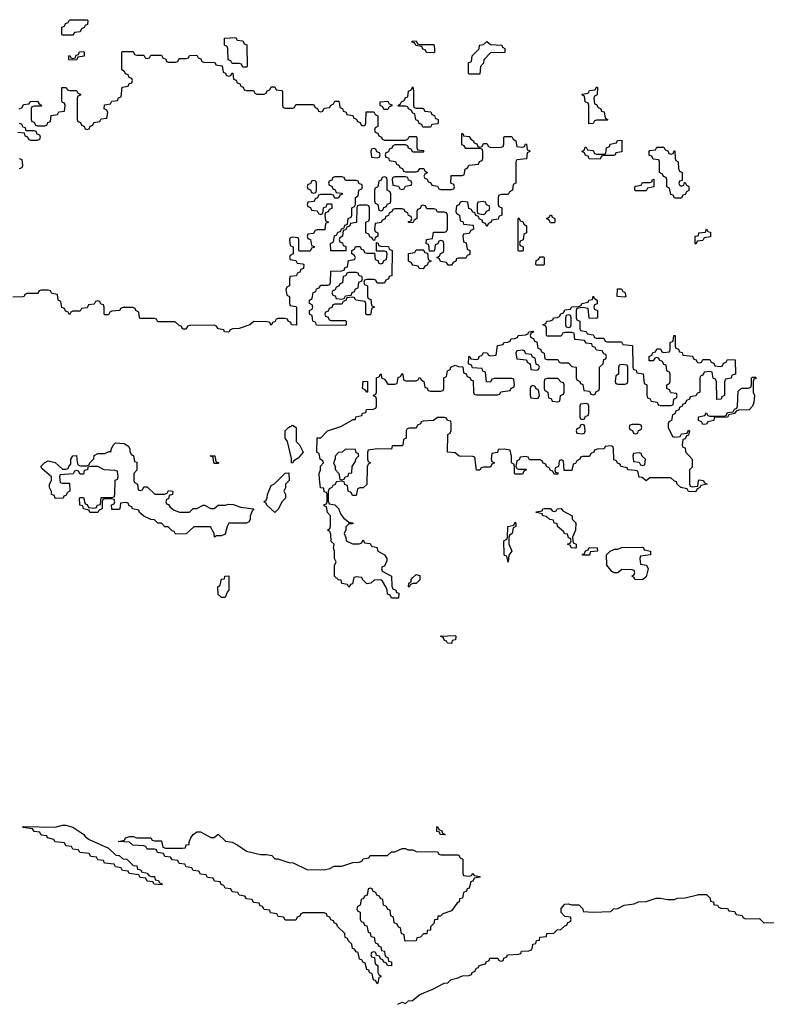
# Model space of a CAD drawing. Header units: inches. Extents: x 2710028 to 2964570, y 496606 to 722708.
# Tile 77 of 228: x 2856169 to 2860389, y 596210 to 601774. Entities that reach past the tile are written whole.
import ezdxf

# ---------------------------------------------------------------- set-up
doc = ezdxf.new("R2010")
doc.units = ezdxf.units.IN
doc.header["$MEASUREMENT"] = 0
for name, color, linetype in [('C8559', 7, 'Continuous'), ('C8569', 7, 'Continuous'), ('C8650', 7, 'Continuous'), ('C8660', 7, 'Continuous')]:
    doc.layers.add(name, color=color, linetype=linetype)

msp = doc.modelspace()

# ---------------------------------------------------------------- linework, layer by layer
at = {"layer": 'C8559', "color": 6}
for points in [[(2860000, 599123), (2859998, 599122), (2859990, 599106), (2859950, 599108), (2859942, 599122), (2859906, 599130), (2859886, 599150), (2859882, 599162), (2859870, 599166), (2859850, 599186), (2859730, 599186), (2859710, 599168.7), (2859687.3, 599187.3), (2859670, 599188), (2859662, 599222), (2859647.3, 599227.3), (2859606, 599230), (2859602, 599242), (2859566, 599250), (2859562, 599262), (2859547.3, 599267.3), (2859542, 599282), (2859527.3, 599287.3), (2859526, 599350), (2859522, 599362), (2859510, 599366), (2859478, 599362), (2859471.6, 599348.4), (2859432.7, 599347.3), (2859418, 599342), (2859414, 599330), (2859398, 599322), (2859390, 599306), (2859350, 599306), (2859338, 599302), (2859334, 599290), (2859318, 599282), (2859310, 599266), (2859298, 599262), (2859290, 599226), (2859247.3, 599227.3), (2859242, 599282), (2859230, 599286), (2859218, 599282), (2859214, 599250), (2859198, 599242), (2859194, 599230), (2859198, 599218), (2859212.7, 599212.7), (2859210, 599206), (2859190, 599206), (2859182, 599222), (2859170, 599226), (2859162, 599242), (2859146, 599250), (2859142, 599262), (2859127.3, 599267.3), (2859122, 599282), (2859110, 599286), (2859050, 599286), (2859042, 599302), (2859030, 599306), (2858998, 599302), (2858992.7, 599287.3), (2858978, 599282), (2858974, 599250), (2858978, 599238), (2858990, 599234), (2859030, 599234), (2859034, 599230), (2859018, 599222), (2859010, 599206), (2858970, 599206), (2858966, 599210), (2858966, 599250), (2858962, 599262), (2858948, 599270), (2858948, 599308), (2858942, 599342), (2858907.3, 599347.3), (2858874, 599346), (2858870, 599328), (2858838, 599322), (2858834, 599290), (2858838, 599278), (2858852, 599270), (2858838, 599262), (2858830, 599246), (2858790, 599246), (2858778, 599242), (2858770, 599228), (2858750, 599228.7), (2858742, 599302), (2858730, 599306), (2858652.7, 599307.3), (2858630, 599326), (2858586, 599330), (2858588, 599430), (2858602, 599438), (2858607.3, 599452.7), (2858608, 599490), (2858606, 599506), (2858586, 599510), (2858582, 599522), (2858570, 599526), (2858530, 599526), (2858508.7, 599508.7), (2858450, 599506), (2858438, 599502), (2858434, 599490), (2858418, 599482), (2858410, 599466), (2858370, 599466), (2858358, 599462), (2858354, 599450), (2858354, 599410), (2858338, 599402), (2858334, 599370), (2858330, 599366), (2858274, 599366), (2858270, 599348), (2858191.3, 599348.7), (2858138, 599342), (2858134, 599330), (2858134, 599290), (2858138, 599278), (2858152, 599270), (2858138, 599262), (2858132.7, 599247.3), (2858130, 599148), (2858110, 599128.7), (2858092, 599128), (2858078, 599122), (2858070, 599086), (2858050, 599086), (2858042, 599102), (2858026, 599110), (2858022, 599142), (2858007.3, 599147.3), (2858002, 599162), (2857990, 599166), (2857958, 599162), (2857952.7, 599147.3), (2857938, 599142), (2857934, 599130), (2857918, 599122), (2857912.7, 599107.3), (2857912.7, 599052.7), (2857918, 599038), (2857950, 599032), (2857970, 599012), (2857982, 598982), (2857999.8, 598959.8), (2858030, 598934), (2858054, 598930), (2858050, 598926), (2858030, 598926), (2858012, 598908), (2858012, 598892), (2858002, 598870), (2858012, 598848), (2858014, 598830), (2858050, 598812), (2858087.3, 598812.7), (2858102, 598818), (2858110, 598834), (2858118, 598818), (2858150, 598814), (2858158, 598798), (2858190, 598792), (2858192, 598772), (2858231, 598750), (2858244.7, 598730), (2858243.6, 598716.4), (2858230, 598686), (2858218, 598682), (2858214, 598670), (2858218, 598658), (2858271, 598630), (2858272.7, 598572.7), (2858278, 598558), (2858294, 598550), (2858298, 598538), (2858312.7, 598532.7), (2858310, 598506), (2858270, 598506), (2858262, 598522), (2858247.3, 598527.3), (2858246, 598550), (2858238, 598570), (2858220.4, 598600.4), (2858210, 598608), (2858172.7, 598607.3), (2858154, 598590), (2858130, 598586), (2858106, 598610), (2858102, 598622), (2858070, 598626), (2858058, 598622), (2858050, 598586), (2858038, 598582), (2858030, 598568), (2858022, 598582), (2857990, 598588), (2857986, 598606), (2857970, 598608), (2857949.1, 598629.1), (2857948.7, 598690), (2857958, 598710), (2857949, 598730), (2857949, 598770), (2857942, 598790), (2857946, 598810), (2857930, 598826), (2857927.3, 598867.3), (2857922, 598882), (2857908.7, 598890), (2857922, 598898), (2857926, 598910), (2857926, 598970), (2857908.4, 598988.4), (2857902, 599022), (2857890, 599026), (2857890, 599034), (2857902, 599038), (2857906, 599050), (2857906, 599090), (2857902, 599102), (2857890, 599106), (2857887.3, 599127.3), (2857869.5, 599129.5), (2857863.1, 599176.9), (2857862, 599210), (2857868.9, 599231.1), (2857869, 599251), (2857886, 599270), (2857882, 599282), (2857868, 599290), (2857862, 599322), (2857848.7, 599330), (2857850, 599412), (2857870, 599412), (2857909.3, 599450.7), (2857984.7, 599475.3), (2858054, 599514), (2858066, 599514), (2858068, 599530), (2858102, 599538), (2858106, 599550), (2858126, 599554), (2858129.3, 599570.7), (2858167.3, 599572.7), (2858182, 599578), (2858186, 599590), (2858186, 599630), (2858182, 599642), (2858170, 599646), (2858168, 599652), (2858182, 599658), (2858186, 599670), (2858186, 599750), (2858202, 599758), (2858206, 599770), (2858212, 599770), (2858214, 599750), (2858230, 599742), (2858250, 599714), (2858290, 599714), (2858302, 599718), (2858308.7, 599751.3), (2858322, 599758), (2858330, 599774), (2858334, 599770), (2858338, 599738), (2858350, 599734), (2858410, 599734), (2858422, 599738), (2858426, 599750), (2858431.6, 599751.6), (2858438, 599738), (2858454, 599730), (2858458, 599698), (2858472.7, 599692.7), (2858478, 599678), (2858490, 599674), (2858550, 599674), (2858562, 599678), (2858566, 599690), (2858566, 599750), (2858582, 599758), (2858586, 599790), (2858602, 599798), (2858606, 599810), (2858630, 599822), (2858650, 599814), (2858672.7, 599812.7), (2858678, 599778), (2858692.7, 599772.7), (2858698, 599758), (2858712.7, 599752.7), (2858718, 599738), (2858732.7, 599732.7), (2858734, 599670), (2858738, 599658), (2858750, 599654), (2858870, 599654), (2858882, 599658), (2858888.4, 599671.6), (2858942, 599678), (2858947.3, 599692.7), (2858962, 599698), (2858966, 599710), (2858962, 599742), (2858950, 599746), (2858850, 599746), (2858838, 599742), (2858830, 599726), (2858807.3, 599727.3), (2858802, 599782), (2858787.3, 599787.3), (2858782, 599802), (2858727.3, 599807.3), (2858722, 599822), (2858706, 599830), (2858708, 599870), (2858714, 599870), (2858718, 599858), (2858750, 599854), (2858762, 599858), (2858766, 599870), (2858782, 599878), (2858790, 599894), (2858811.6, 599891.6), (2858818, 599878), (2858830, 599874), (2858862, 599878), (2858870, 599932), (2858902, 599938), (2858906, 599950), (2858928.4, 599951.6), (2858942, 599958), (2858946, 599970), (2858968.4, 599971.6), (2858982, 599978), (2858986, 599990), (2859027.3, 599992.7), (2859042, 599998), (2859042.7, 600000)], [(2859057.3, 600000), (2859054, 599990), (2859058, 599978), (2859072.7, 599972.7), (2859078, 599958), (2859092.7, 599952.7), (2859098, 599918), (2859112.7, 599912.7), (2859118, 599898), (2859134, 599890), (2859138, 599858), (2859150, 599854), (2859210, 599854), (2859218, 599838), (2859230, 599834), (2859270, 599834), (2859290, 599814), (2859314, 599810), (2859314, 599750), (2859318, 599738), (2859334, 599730), (2859338, 599718), (2859352.7, 599712.7), (2859358, 599678), (2859390, 599674), (2859398, 599658), (2859410, 599654), (2859422, 599658), (2859427.3, 599672.7), (2859442, 599678), (2859446, 599690), (2859446, 599810), (2859466, 599830), (2859470, 599854), (2859482, 599858), (2859486, 599870), (2859482, 599882), (2859470, 599886), (2859462, 599902), (2859430, 599906), (2859422, 599922), (2859407.3, 599927.3), (2859402, 599942), (2859370, 599946), (2859362, 599962), (2859307.3, 599967.3), (2859302.3, 600000)], [(2859237, 600000), (2859230, 599986), (2859150, 599986), (2859146, 599990), (2859146, 600000)], [(2859377.1, 600000), (2859378, 599998), (2859410, 599994), (2859418, 599978), (2859430, 599974), (2859470, 599974), (2859478, 599958), (2859490, 599954), (2859570, 599954), (2859578, 599938), (2859632.7, 599932.7), (2859634, 599810), (2859638, 599798), (2859652.7, 599792.7), (2859658, 599778), (2859692.7, 599772.7), (2859698, 599718), (2859714, 599710), (2859712.7, 599652.7), (2859718, 599638), (2859730, 599634), (2859738, 599618), (2859772.7, 599612.7), (2859778, 599598), (2859790, 599594), (2859850, 599594), (2859862, 599598), (2859866, 599630), (2859882, 599638), (2859886, 599650), (2859882, 599662), (2859850, 599666), (2859842, 599682), (2859826, 599690), (2859826, 599710), (2859842, 599718), (2859846, 599730), (2859846, 599770), (2859842, 599782), (2859826, 599790), (2859822, 599822), (2859810, 599826), (2859802, 599842), (2859786, 599850), (2859782, 599862), (2859770, 599866), (2859758, 599862), (2859750, 599846), (2859726, 599846), (2859726, 599870), (2859742, 599878), (2859747.3, 599892.7), (2859762, 599898), (2859770, 599914), (2859790, 599914), (2859798, 599898), (2859810, 599894), (2859842, 599898), (2859846, 599910), (2859846, 599950), (2859862, 599958), (2859866, 599990), (2859874, 599990), (2859874, 599930), (2859878, 599918), (2859892.7, 599912.7), (2859898, 599898), (2859912.7, 599892.7), (2859918, 599878), (2859972.7, 599872.7), (2859978, 599858), (2859992.7, 599852.7), (2859998, 599838), (2860000, 599837.3)], [(2860000, 599663), (2859998, 599662), (2859991.3, 599648.7), (2859958, 599642), (2859954, 599630), (2859938, 599622), (2859930, 599606), (2859918, 599602), (2859914, 599590), (2859898, 599582), (2859894, 599570), (2859878, 599562), (2859872.7, 599547.3), (2859858, 599542), (2859854, 599510), (2859838, 599502), (2859834, 599490), (2859834, 599470), (2859858, 599418), (2859870, 599414), (2859902, 599418), (2859910, 599434), (2859942, 599438), (2859950, 599454), (2859954, 599450), (2859950, 599426), (2859938, 599422), (2859930, 599406), (2859918, 599402), (2859914, 599370), (2859918, 599358), (2859930, 599354), (2859932, 599332), (2859970.8, 599290), (2859970, 599246), (2859954, 599230), (2859954, 599150), (2859958, 599138), (2859970, 599134), (2860000, 599137.7)], [(2858306, 596210), (2858330, 596222), (2858350, 596214), (2858366, 596230), (2858388.7, 596231.3), (2858430, 596264.7), (2858504.7, 596295.3), (2858568, 596330), (2858589, 596331), (2858608, 596350), (2858642, 596358), (2858671.3, 596371.3), (2858707.3, 596372.7), (2858722, 596378), (2858726, 596390), (2858742, 596398), (2858750, 596414), (2858762, 596418), (2858766, 596430), (2858802, 596438), (2858806, 596450), (2858822, 596458), (2858826, 596470), (2858871.3, 596471.3), (2858878, 596458), (2858890, 596454), (2858902, 596458), (2858906, 596470), (2858922, 596478), (2858926, 596490), (2858987.3, 596492.7), (2859002, 596498), (2859006, 596510), (2859047.3, 596512.7), (2859062, 596518), (2859068, 596532), (2859068.7, 596550), (2859086, 596554), (2859090, 596571.3), (2859107.3, 596572.7), (2859108.7, 596590), (2859146, 596594), (2859148, 596610), (2859188, 596612), (2859206, 596630), (2859228, 596632), (2859250, 596654), (2859262, 596658), (2859267.3, 596672.7), (2859282, 596678), (2859286, 596690), (2859282, 596702), (2859250, 596706), (2859230, 596728), (2859230, 596752), (2859250, 596776), (2859270, 596778), (2859290, 596772), (2859330, 596771.3), (2859352, 596750), (2859354, 596734), (2859410, 596730.8), (2859510, 596734), (2859526, 596750), (2859549, 596751), (2859586, 596770), (2859642, 596778), (2859666, 596790), (2859710, 596791), (2859766, 596810), (2859790.5, 596810.5), (2859830, 596802), (2859870, 596802), (2859886, 596810), (2859930, 596810.8), (2860000, 596828.5)]]:
    msp.add_lwpolyline(points, dxfattribs=at)
for points in [[(2859010, 599906), (2858978, 599902), (2858974, 599890), (2858978, 599858), (2859032.7, 599852.7), (2859038, 599838), (2859054, 599830), (2859058, 599798), (2859090, 599794), (2859102, 599798), (2859106, 599810), (2859102, 599822), (2859087.3, 599827.3), (2859082, 599862), (2859067.3, 599867.3), (2859062, 599882), (2859030, 599886), (2859022, 599902)], [(2859570, 599826), (2859558, 599822), (2859554, 599810), (2859554, 599770), (2859538, 599762), (2859534, 599730), (2859538, 599718), (2859550, 599714), (2859590, 599714), (2859602, 599718), (2859606, 599730), (2859606, 599810), (2859602, 599822)], [(2859210, 599746), (2859150, 599746), (2859138, 599742), (2859134, 599730), (2859134, 599690), (2859138, 599678), (2859154, 599670), (2859158, 599638), (2859172.7, 599632.7), (2859178, 599618), (2859210, 599614), (2859222, 599618), (2859226, 599650), (2859242, 599658), (2859246, 599670), (2859246, 599710), (2859242, 599722), (2859230, 599726)], [(2858130, 599668.7), (2858122, 599682), (2858106, 599690), (2858110, 599731.3), (2858134, 599730), (2858134, 599670)], [(2859070, 599706), (2859058, 599702), (2859054, 599690), (2859054, 599650), (2859058, 599638), (2859090, 599634), (2859102, 599638), (2859106, 599650), (2859102, 599682), (2859087.3, 599687.3), (2859082, 599702)], [(2859370, 599606), (2859338, 599602), (2859334, 599590), (2859334, 599530), (2859338, 599518), (2859350, 599514), (2859362, 599518), (2859367.3, 599532.7), (2859382, 599538), (2859386, 599550), (2859386, 599590), (2859382, 599602)], [(2857710, 599268), (2857706, 599270), (2857706, 599294), (2857682, 599390), (2857669.2, 599410), (2857669, 599430), (2857670, 599451.3), (2857688.7, 599470), (2857710, 599482), (2857730.6, 599470), (2857732, 599390), (2857750, 599372), (2857771, 599330), (2857743.6, 599296.4), (2857718, 599282)], [(2859350, 599486), (2859338, 599482), (2859332.7, 599467.3), (2859318, 599462), (2859314, 599450), (2859318, 599438), (2859350, 599434), (2859362, 599438), (2859366, 599450), (2859362, 599482)], [(2859670, 599486), (2859630, 599486), (2859618, 599482), (2859614, 599470), (2859618, 599458), (2859632.7, 599452.7), (2859638, 599438), (2859650, 599434), (2859662, 599438), (2859667.3, 599452.7), (2859682, 599458), (2859686, 599470), (2859682, 599482)], [(2856850, 599114), (2856862, 599118), (2856870, 599134), (2856890, 599134), (2856932.7, 599092.7), (2856987.3, 599092.7), (2857002, 599098), (2857010, 599114), (2857034, 599110), (2857032, 599090), (2857014, 599086), (2857010, 599066), (2856998, 599062), (2856994, 599050), (2856998, 599038), (2857010, 599034), (2857019.6, 599019.6), (2857042, 599002), (2857071.1, 598991.1), (2857128.4, 598991.6), (2857150, 599011), (2857170, 599011.3), (2857206, 599030), (2857214, 599030), (2857250, 599012), (2857267.3, 599012.7), (2857290, 599031.3), (2857330, 599031.3), (2857350, 599036), (2857375.3, 599035.3), (2857419.6, 599019.6), (2857492, 599010), (2857482, 598998), (2857471.6, 598968.4), (2857471.3, 598950), (2857463.6, 598936.4), (2857450, 598928.7), (2857351.6, 598928.4), (2857342, 598910), (2857330, 598866), (2857310, 598858), (2857282, 598858), (2857270, 598849), (2857268, 598870), (2857248, 598908), (2857152.7, 598907.3), (2857110, 598868.7), (2857050, 598866), (2857042, 598882), (2857030, 598886), (2857008, 598908), (2856990, 598908.7), (2856970, 598928), (2856949, 598929), (2856930, 598948), (2856910, 598948.7), (2856870, 598968), (2856846, 598990), (2856842, 599002), (2856806, 599010), (2856802, 599022), (2856787.3, 599027.3), (2856782, 599042), (2856770, 599046), (2856738, 599042), (2856734, 599010), (2856730, 599006), (2856690, 599006), (2856688, 599032), (2856702, 599038), (2856706, 599050), (2856702, 599062), (2856690, 599066), (2856650, 599066), (2856638, 599062), (2856634, 599050), (2856634, 599010), (2856618, 599002), (2856611.1, 598988.9), (2856566, 598990), (2856562, 599002), (2856529.1, 599009.1), (2856526, 599026), (2856508, 599030), (2856506, 599070), (2856510, 599074), (2856530, 599074), (2856538, 599038), (2856550, 599034), (2856558, 599018), (2856590, 599014), (2856602, 599018), (2856606, 599030), (2856626, 599034), (2856630, 599074), (2856690, 599074), (2856702, 599078), (2856706, 599090), (2856708.9, 599171.1), (2856722, 599178), (2856726, 599190), (2856722, 599222), (2856707.3, 599227.3), (2856646, 599230), (2856610, 599248.7), (2856571.6, 599248.4), (2856554, 599246), (2856552, 599230), (2856534, 599226), (2856530, 599206), (2856510, 599206), (2856502, 599222), (2856490, 599226), (2856478, 599222), (2856471.6, 599208.4), (2856398, 599202), (2856394, 599190), (2856398, 599158), (2856410, 599154), (2856450, 599154), (2856452, 599110), (2856438, 599102), (2856430, 599086), (2856418, 599082), (2856414, 599070), (2856370, 599068), (2856366, 599086), (2856348.7, 599090), (2856348, 599108), (2856338, 599130), (2856338, 599150), (2856348.7, 599170), (2856348, 599190), (2856296.4, 599236.4), (2856288, 599250), (2856308, 599270), (2856330, 599281), (2856370, 599272), (2856410, 599234), (2856430, 599234), (2856442, 599238), (2856446, 599250), (2856458, 599262), (2856458, 599290), (2856468.7, 599310), (2856490, 599311.3), (2856492.7, 599272.7), (2856498, 599258), (2856512.7, 599252.7), (2856547.3, 599252.7), (2856562, 599258), (2856566, 599270), (2856588.4, 599291.6), (2856590, 599311.3), (2856610, 599322), (2856650, 599322), (2856674, 599334), (2856686, 599334), (2856686, 599346), (2856698, 599370), (2856710, 599382), (2856759.6, 599379.6), (2856783.6, 599363.6), (2856792, 599348), (2856792, 599332), (2856798, 599318), (2856812, 599310), (2856818, 599278), (2856830, 599274), (2856830.7, 599229.3), (2856814, 599210), (2856814, 599170), (2856818, 599158), (2856834, 599150), (2856838, 599118)], [(2857270, 599266), (2857266, 599270), (2857262, 599302), (2857246, 599310), (2857272, 599310), (2857278, 599278), (2857294, 599270), (2857290, 599266)], [(2858010, 599348), (2857992, 599330), (2857971.6, 599328.4), (2857951.6, 599308.4), (2857951.6, 599291.6), (2857942, 599270), (2857951.3, 599248.7), (2857951.3, 599231.3), (2857972, 599210), (2857978, 599178), (2857990, 599174), (2858002, 599178), (2858008.4, 599191.6), (2858026, 599194), (2858030, 599212), (2858046, 599214), (2858048.7, 599250), (2858064.7, 599275.3), (2858070, 599294), (2858086, 599310), (2858082, 599322), (2858070, 599326), (2858066, 599346)], [(2859670, 599326), (2859638, 599322), (2859634, 599310), (2859638, 599278), (2859670, 599274), (2859678, 599258), (2859690, 599254), (2859702, 599258), (2859706, 599290), (2859687.3, 599307.3), (2859682, 599322)], [(2857610, 598988.7), (2857566, 599030), (2857562, 599042), (2857548, 599050), (2857562, 599058), (2857568, 599072), (2857568.7, 599090), (2857590, 599142), (2857609, 599151), (2857670, 599212), (2857690, 599214), (2857691, 599170), (2857671.3, 599148.7), (2857670.9, 599129.1), (2857662, 599110), (2857671.3, 599090), (2857671.3, 599070), (2857651, 599049), (2857632, 599010)], [(2859190, 598994), (2859202, 598998), (2859206, 599010), (2859230, 599012), (2859238, 598998), (2859291.3, 598970), (2859292, 598952), (2859312, 598930), (2859311.3, 598890), (2859294, 598850), (2859298, 598818), (2859314, 598810), (2859314, 598790), (2859310, 598788), (2859286, 598790), (2859282, 598802), (2859266, 598810), (2859282, 598818), (2859286, 598830), (2859282, 598842), (2859270, 598846), (2859266, 598866), (2859250, 598868), (2859242, 598882), (2859208.7, 598910), (2859207.3, 598927.3), (2859190, 598928.7), (2859186, 598946), (2859166, 598950), (2859147.3, 598967.3), (2859126, 598970), (2859122, 598982), (2859088.4, 598988.4), (2859087.3, 598992.7), (2859122, 598998), (2859126, 599010), (2859132.7, 599012.7), (2859170, 599012), (2859178, 598998)], [(2858930, 598708), (2858922, 598742), (2858910, 598746), (2858907.3, 598752.7), (2858906, 598830), (2858922, 598838), (2858926, 598850), (2858928, 598910), (2858962, 598918), (2858970, 598934), (2858974, 598930), (2858974, 598910), (2858958, 598902), (2858952, 598870), (2858938, 598862), (2858932.7, 598847.3), (2858932.7, 598812.7), (2858950.7, 598770), (2858932.7, 598747.3)], [(2859352.7, 598747.3), (2859348, 598752), (2859362, 598758), (2859367.3, 598772.7), (2859382, 598778), (2859388.4, 598791.6), (2859432, 598790), (2859434, 598770), (2859394, 598766), (2859390, 598748.7)], [(2859690, 598608.7), (2859646, 598610), (2859642, 598622), (2859628, 598630), (2859642, 598638), (2859646, 598650), (2859642, 598662), (2859630, 598666), (2859572.7, 598667.3), (2859550, 598649), (2859530, 598649), (2859516.4, 598656.4), (2859488, 598692), (2859486, 598750), (2859506, 598770), (2859530, 598782), (2859550, 598782), (2859570, 598792), (2859687.3, 598792.7), (2859694, 598790), (2859698, 598778), (2859734, 598770), (2859734, 598750), (2859678, 598742), (2859674, 598730), (2859678, 598698), (2859711.3, 598691.3), (2859722, 598670), (2859710, 598626)], [(2858370, 598568), (2858366, 598570), (2858368.7, 598590), (2858382, 598598), (2858382, 598610), (2858390, 598622), (2858410, 598638), (2858430, 598634), (2858430, 598609), (2858410, 598588.7), (2858392, 598588), (2858378, 598582)], [(2857310, 598508), (2857290, 598526), (2857288.7, 598570), (2857302, 598578), (2857310, 598612), (2857326, 598614), (2857328, 598630), (2857350.9, 598630.9), (2857351, 598551), (2857341, 598539), (2857330, 598509)], [(2858610, 598248), (2858586, 598250), (2858582, 598262), (2858570, 598266), (2858562, 598282), (2858548, 598290), (2858630, 598294), (2858634, 598290), (2858631.3, 598270), (2858614, 598266)], [(2856970, 596886), (2856928.4, 596888.4), (2856922, 596902), (2856890, 596906), (2856882, 596922), (2856850, 596926), (2856842, 596942), (2856788.4, 596948.4), (2856782, 596962), (2856750, 596966), (2856742, 596982), (2856710, 596986), (2856702, 597002), (2856648.4, 597008.4), (2856642, 597022), (2856610, 597026), (2856602, 597042), (2856570, 597046), (2856562, 597062), (2856508.4, 597068.4), (2856502, 597082), (2856470, 597086), (2856462, 597102), (2856430, 597106), (2856422, 597122), (2856368.4, 597128.4), (2856362, 597142), (2856326, 597150), (2856322, 597162), (2856290, 597166), (2856282, 597182), (2856250, 597186), (2856242, 597202), (2856186, 597210), (2856190, 597214), (2856368.4, 597211.6), (2856410, 597222), (2856430, 597222), (2856470, 597210.8), (2856530.5, 597170.5), (2856538.8, 597158.8), (2856562, 597142), (2856670, 597092), (2856712, 597052), (2856731.1, 597051.1), (2856752, 597032), (2856774, 597030), (2856810, 596994), (2856830, 596992), (2856834, 596974), (2856854, 596970), (2856858, 596958), (2856890, 596952), (2856898, 596938), (2856912.7, 596932.7), (2856930, 596932), (2856934, 596914), (2856954, 596910), (2856958, 596898), (2856974, 596890)], [(2857250, 597152), (2857267.3, 597152.7), (2857291.3, 597171.3), (2857331.1, 597131.1), (2857370, 597126), (2857402, 597110), (2857450, 597076), (2857530, 597056), (2857563.1, 597056.9), (2857594, 597050), (2857611.6, 597031.6), (2857628.4, 597031.6), (2857690, 597010.8), (2857714, 597010), (2857791.1, 596971.1), (2857890, 596970.8), (2857922, 596978), (2857946, 596990), (2857988.9, 596991.1), (2858051.3, 597011.3), (2858087.3, 597012.7), (2858102, 597018), (2858110, 597032), (2858142, 597038), (2858150, 597051.3), (2858248.4, 597051.6), (2858270, 597071), (2858288.7, 597071.3), (2858331.1, 597091.1), (2858350, 597091.3), (2858363.6, 597083.6), (2858390, 597082), (2858410, 597074), (2858530, 597071.3), (2858538, 597058), (2858550, 597054), (2858650, 597054), (2858658, 597038), (2858674, 597030), (2858674, 596950), (2858678, 596938), (2858710, 596934), (2858722, 596938), (2858730, 596952), (2858738, 596938), (2858770, 596932), (2858772, 596928), (2858738, 596922), (2858730, 596906), (2858718, 596902), (2858710, 596866), (2858698, 596862), (2858694, 596850), (2858678, 596842), (2858672, 596810), (2858654, 596806), (2858652, 596790), (2858639.6, 596780.4), (2858610, 596738), (2858559.6, 596720.4), (2858547.3, 596707.3), (2858532.7, 596707.3), (2858531.3, 596690), (2858512.7, 596687.3), (2858510, 596666), (2858491.6, 596648.4), (2858490, 596628.7), (2858472.7, 596627.3), (2858470, 596608.7), (2858452, 596608), (2858434, 596590), (2858414, 596586), (2858410, 596568.7), (2858350, 596566), (2858346, 596570), (2858342, 596602), (2858326, 596610), (2858322, 596642), (2858310, 596646), (2858302, 596662), (2858286, 596670), (2858282, 596702), (2858266, 596710), (2858262, 596742), (2858250, 596746), (2858242, 596762), (2858226, 596770), (2858222, 596802), (2858207.3, 596807.3), (2858202, 596822), (2858187.3, 596827.3), (2858182, 596842), (2858167.3, 596847.3), (2858162, 596862), (2858150, 596866), (2858138, 596862), (2858132.7, 596827.3), (2858118, 596822), (2858112.7, 596807.3), (2858098, 596802), (2858094, 596770), (2858078, 596762), (2858074, 596750), (2858078, 596738), (2858094, 596730), (2858094, 596690), (2858098, 596678), (2858112.7, 596672.7), (2858118, 596658), (2858130, 596654), (2858138, 596618), (2858150, 596614), (2858154, 596594), (2858172, 596590), (2858178, 596558), (2858190, 596554), (2858198, 596538), (2858210, 596534), (2858214, 596514), (2858230.9, 596510.9), (2858232, 596492), (2858238, 596478), (2858250, 596474), (2858254, 596454), (2858271, 596450), (2858270, 596428), (2858248.4, 596428.4), (2858242, 596442), (2858227.3, 596447.3), (2858222, 596462), (2858207.3, 596467.3), (2858202, 596482), (2858186, 596486), (2858182, 596502), (2858170, 596506), (2858158, 596502), (2858154, 596490), (2858158, 596478), (2858174, 596474), (2858178, 596438), (2858194, 596430), (2858194, 596390), (2858198, 596378), (2858211, 596371), (2858210, 596366), (2858198, 596362), (2858194, 596330), (2858190, 596326), (2858182, 596342), (2858168.7, 596348.7), (2858162, 596382), (2858146, 596390), (2858142, 596402), (2858130, 596406), (2858122, 596442), (2858110, 596446), (2858102, 596462), (2858090, 596466), (2858082, 596502), (2858070, 596506), (2858062, 596522), (2858050, 596526), (2858046, 596550), (2858026, 596570), (2858022, 596582), (2858008.4, 596588.4), (2858006, 596610), (2857966, 596650), (2857962, 596662), (2857946, 596670), (2857942, 596682), (2857927.3, 596687.3), (2857922, 596702), (2857907.3, 596707.3), (2857902, 596722), (2857890, 596726), (2857770, 596726), (2857758, 596722), (2857752.7, 596707.3), (2857738, 596702), (2857730, 596686), (2857670, 596686), (2857662, 596702), (2857630, 596706), (2857622, 596722), (2857587.3, 596727.3), (2857582, 596742), (2857550, 596746), (2857542, 596762), (2857527.3, 596767.3), (2857522, 596782), (2857490, 596786), (2857482, 596802), (2857450, 596806), (2857442, 596822), (2857410, 596826), (2857402, 596842), (2857370, 596846), (2857362, 596862), (2857330, 596866), (2857322, 596882), (2857307.3, 596887.3), (2857302, 596902), (2857270, 596906), (2857262, 596922), (2857230, 596926), (2857222, 596942), (2857190, 596946), (2857182, 596962), (2857150, 596966), (2857142, 596982), (2857110, 596986), (2857102, 597002), (2857070, 597006), (2857062, 597022), (2857030, 597026), (2857022, 597042), (2856990, 597046), (2856982, 597062), (2856947.3, 597067.3), (2856942, 597082), (2856930, 597086), (2856890, 597086), (2856882, 597102), (2856870, 597106), (2856808.4, 597108.4), (2856790, 597126), (2856726, 597130), (2856762, 597138), (2856766, 597150), (2856790, 597158), (2856810, 597158), (2856831.6, 597151.6), (2856910, 597151.3), (2856918, 597138), (2856930, 597134), (2856970, 597134), (2856978, 597098), (2856992.7, 597092.7), (2857088.4, 597091.6), (2857106, 597094), (2857110, 597111.3), (2857127.3, 597112.7), (2857127.3, 597127.3), (2857135.3, 597150), (2857149.5, 597170.5), (2857170, 597184.7), (2857190, 597184.7)], [(2858570, 597168), (2858546, 597170), (2858542, 597182), (2858527.3, 597187.3), (2858526, 597214), (2858534, 597210), (2858538, 597198), (2858554, 597190), (2858558, 597178), (2858574, 597170)]]:
    msp.add_lwpolyline(points, close=True, dxfattribs=at)
at = {"layer": 'C8569', "color": 6}
for points in [[(2860000, 599837.3), (2860010, 599834), (2860022, 599838), (2860030, 599854), (2860070, 599854), (2860078, 599838), (2860092.7, 599832.7), (2860098, 599818), (2860130, 599814), (2860142, 599818), (2860147.3, 599832.7), (2860162, 599838), (2860170, 599854), (2860212.7, 599852.7), (2860214, 599770), (2860194, 599766), (2860190, 599748), (2860158, 599742), (2860152.7, 599727.3), (2860152, 599650), (2860138, 599642), (2860134, 599630), (2860108.4, 599628.4), (2860107.3, 599727.3), (2860102, 599742), (2860088.4, 599748.4), (2860082, 599782), (2860070, 599786), (2860038, 599782), (2860030, 599766), (2860018, 599762), (2860014, 599750), (2860014, 599670), (2860000, 599663)], [(2860000, 599137.7), (2860002, 599138), (2860006, 599170), (2860010, 599174), (2860034, 599170), (2860038, 599158), (2860054, 599150), (2860018, 599142), (2860014, 599130), (2860000, 599123)], [(2860000, 596828.5), (2860006, 596830), (2860050, 596830.6), (2860071.3, 596810), (2860072.7, 596792.7), (2860091.3, 596790), (2860092.7, 596772.7), (2860114, 596770), (2860118, 596758), (2860132.7, 596752.7), (2860170, 596752), (2860178, 596738), (2860210, 596734), (2860218, 596718), (2860252.7, 596712.7), (2860258, 596698), (2860272.7, 596692.7), (2860350, 596694), (2860372.7, 596672.7), (2860530, 596671.3), (2860534, 596650)]]:
    msp.add_lwpolyline(points, dxfattribs=at)
msp.add_lwpolyline([(2860030, 599486), (2860022, 599502), (2860006, 599510), (2860006, 599530), (2860042, 599538), (2860050, 599552), (2860058, 599538), (2860070, 599534), (2860150, 599534), (2860162, 599538), (2860170, 599554), (2860202, 599558), (2860210, 599574), (2860222, 599578), (2860226, 599590), (2860230, 599674), (2860248.9, 599691.1), (2860287.3, 599692.7), (2860302, 599698), (2860306, 599710), (2860306, 599750), (2860310, 599754), (2860330, 599754), (2860330, 599746), (2860318, 599742), (2860314, 599730), (2860314, 599670), (2860322, 599650), (2860318, 599610), (2860311.3, 599590), (2860292, 599570), (2860232.7, 599567.3), (2860218, 599562), (2860210, 599548), (2860178, 599542), (2860170, 599528), (2860094, 599526), (2860092, 599510), (2860058, 599502), (2860050, 599488)], close=True, dxfattribs=at)
at = {"layer": 'C8650', "color": 6}
for points in [[(2856410, 601686), (2856406, 601690), (2856407.3, 601732.7), (2856422, 601738), (2856427.3, 601752.7), (2856442, 601758), (2856450, 601774), (2856550, 601774), (2856554, 601770), (2856552.7, 601747.3), (2856538, 601742), (2856534, 601730), (2856518, 601722), (2856510, 601706), (2856478, 601702), (2856470, 601686)], [(2857430, 601506), (2857422, 601522), (2857410, 601526), (2857370, 601526), (2857362, 601542), (2857347.3, 601547.3), (2857346, 601610), (2857342, 601622), (2857326, 601630), (2857326, 601670), (2857390, 601674), (2857398, 601658), (2857430, 601654), (2857438, 601638), (2857452.7, 601632.7), (2857454, 601510), (2857450, 601506)], [(2858430, 601634), (2858510, 601634), (2858514, 601610), (2858514, 601590), (2858510, 601586), (2858468.4, 601588.4), (2858462, 601602), (2858447.3, 601607.3), (2858442, 601622), (2858407.3, 601627.3), (2858402, 601642), (2858387.3, 601647.3), (2858387.3, 601652.7), (2858410, 601654), (2858418, 601638)], [(2858710, 601466), (2858706, 601470), (2858706, 601530), (2858722, 601538), (2858726, 601570), (2858766, 601610), (2858768, 601630), (2858790, 601634), (2858810, 601651.3), (2858830, 601634), (2858894, 601630), (2858898, 601618), (2858911.6, 601611.6), (2858911.3, 601588.7), (2858830, 601586), (2858792.7, 601547.3), (2858791.3, 601528.7), (2858774, 601510), (2858770, 601466)], [(2856490, 601546), (2856447.3, 601547.3), (2856446, 601570), (2856452, 601572), (2856458, 601558), (2856470, 601554), (2856482, 601558), (2856487.3, 601572.7), (2856502, 601578), (2856507.3, 601592.7), (2856530, 601594), (2856534, 601590), (2856532.7, 601567.3), (2856498, 601562)], [(2858410, 601274), (2858450, 601274), (2858458, 601258), (2858492.7, 601252.7), (2858498, 601238), (2858512.7, 601232.7), (2858518, 601218), (2858534, 601210), (2858534, 601190), (2858530, 601186), (2858498, 601182), (2858490, 601166), (2858447.3, 601167.3), (2858442, 601182), (2858427.3, 601187.3), (2858422, 601202), (2858407.3, 601207.3), (2858402, 601242), (2858390, 601246), (2858382, 601262), (2858366, 601270), (2858362, 601282), (2858350, 601286), (2858310, 601286), (2858306, 601290), (2858322, 601298), (2858326, 601310), (2858342, 601318), (2858350, 601334), (2858362, 601338), (2858366, 601370), (2858382, 601378), (2858390, 601394), (2858394, 601370), (2858394, 601290), (2858398, 601278)], [(2859386, 601186), (2859386, 601290), (2859382, 601302), (2859366, 601310), (2859362, 601342), (2859346, 601350), (2859350, 601354), (2859382, 601358), (2859390, 601374), (2859422, 601378), (2859430, 601394), (2859434, 601390), (2859432, 601350), (2859418, 601342), (2859414, 601330), (2859418, 601298), (2859430, 601294), (2859438, 601278), (2859454, 601270), (2859458, 601258), (2859472.7, 601252.7), (2859478, 601218), (2859494, 601210), (2859490, 601206), (2859430, 601206), (2859418, 601202), (2859410, 601188)], [(2858250, 601266), (2858227.3, 601267.3), (2858222, 601282), (2858206, 601290), (2858206, 601310), (2858250, 601314), (2858258, 601298), (2858272.7, 601292.7), (2858272.7, 601287.3), (2858258, 601282)], [(2859450, 600986), (2859388.4, 600988.4), (2859382, 601002), (2859367.3, 601007.3), (2859362, 601022), (2859346, 601030), (2859362, 601038), (2859366, 601054), (2859370, 601054), (2859378, 601038), (2859410, 601034), (2859418, 601018), (2859430, 601014), (2859470, 601014), (2859482, 601018), (2859486, 601050), (2859502, 601058), (2859506, 601070), (2859542, 601078), (2859548.4, 601091.6), (2859572.7, 601092.7), (2859572.7, 601027.3), (2859538, 601022), (2859534, 601010), (2859527.3, 601007.3), (2859470, 601006), (2859458, 601002)], [(2858170, 601046), (2858158, 601042), (2858154, 601030), (2858158, 600998), (2858190, 600994), (2858202, 600998), (2858206, 601010), (2858202, 601022), (2858187.3, 601027.3), (2858182, 601042)], [(2859850, 601014), (2859862, 601018), (2859867.3, 601032.7), (2859872.7, 601032.7), (2859874, 600990), (2859878, 600978), (2859891.1, 600971.1), (2859892.7, 600932.7), (2859898, 600918), (2859914, 600910), (2859914, 600866), (2859898, 600862), (2859894, 600850), (2859898, 600838), (2859910, 600834), (2859922, 600838), (2859926, 600854), (2859930, 600854), (2859938, 600838), (2859950, 600834), (2859951.6, 600828.4), (2859951.6, 600808.4), (2859938, 600802), (2859930, 600786), (2859918, 600782), (2859910, 600766), (2859870, 600766), (2859862, 600782), (2859850, 600786), (2859842, 600822), (2859826, 600830), (2859826, 600870), (2859822, 600882), (2859807.3, 600887.3), (2859802, 600902), (2859786, 600910), (2859786, 600970), (2859782, 600982), (2859750, 600986), (2859742, 601002), (2859727.3, 601007.3), (2859726, 601030), (2859730, 601034), (2859762, 601038), (2859770, 601054), (2859810, 601054), (2859818, 601038), (2859832.7, 601032.7), (2859838, 601018)], [(2857830, 600866), (2857818, 600862), (2857812.7, 600847.3), (2857798, 600842), (2857794, 600830), (2857798, 600818), (2857812.7, 600812.7), (2857818, 600798), (2857830, 600794), (2857842, 600798), (2857846, 600810), (2857846, 600850), (2857842, 600862)], [(2858230, 600886), (2858218, 600882), (2858212.7, 600867.3), (2858198, 600862), (2858194, 600830), (2858178, 600822), (2858174, 600810), (2858174, 600750), (2858178, 600738), (2858194, 600730), (2858198, 600698), (2858210, 600694), (2858222, 600698), (2858227.3, 600712.7), (2858242, 600718), (2858247.3, 600732.7), (2858262, 600738), (2858266, 600750), (2858266, 600790), (2858262, 600802), (2858246, 600810), (2858246, 600870), (2858242, 600882)], [(2858350, 600886), (2858290, 600886), (2858278, 600882), (2858274, 600870), (2858278, 600838), (2858310, 600834), (2858318, 600818), (2858330, 600814), (2858342, 600818), (2858350, 600834), (2858382, 600838), (2858386, 600850), (2858382, 600862), (2858367.3, 600867.3), (2858362, 600882)], [(2859650, 600806), (2859646, 600810), (2859646, 600830), (2859650, 600834), (2859682, 600838), (2859690, 600854), (2859730, 600854), (2859742, 600858), (2859746, 600870), (2859752.7, 600872.7), (2859754, 600830), (2859718, 600822), (2859710, 600806)], [(2858790, 600746), (2858758, 600742), (2858754, 600730), (2858754, 600690), (2858758, 600678), (2858790, 600674), (2858802, 600678), (2858807.3, 600692.7), (2858822, 600698), (2858826, 600710), (2858822, 600722), (2858807.3, 600727.3), (2858802, 600742)], [(2858990, 600466), (2858986, 600470), (2858986, 600650), (2858990, 600654), (2858998, 600638), (2859012.7, 600632.7), (2859018, 600618), (2859034, 600610), (2859034, 600570), (2859018, 600562), (2859014, 600530), (2858998, 600522), (2858994, 600510), (2858998, 600498), (2859014, 600490), (2859014, 600470), (2859010, 600466)], [(2859170, 600626), (2859162, 600642), (2859146, 600650), (2859162, 600658), (2859168.4, 600671.6), (2859174, 600670), (2859178, 600658), (2859194, 600650), (2859194, 600630), (2859190, 600626)], [(2858190, 600286), (2858182, 600302), (2858170, 600306), (2858130, 600306), (2858118, 600302), (2858114, 600290), (2858118, 600278), (2858134, 600270), (2858134, 600210), (2858138, 600198), (2858152.7, 600192.7), (2858158, 600158), (2858174, 600150), (2858158, 600142), (2858154, 600110), (2858150, 600106), (2858130, 600106), (2858126, 600110), (2858126, 600170), (2858122, 600182), (2858068.4, 600188.4), (2858062, 600202), (2858050, 600206), (2858018, 600202), (2858012.7, 600187.3), (2857998, 600182), (2857990, 600166), (2857950, 600166), (2857938, 600162), (2857932.7, 600147.3), (2857918, 600142), (2857912.7, 600127.3), (2857898, 600122), (2857894, 600110), (2857898, 600098), (2857912.7, 600092.7), (2857918, 600078), (2857930, 600074), (2858010, 600074), (2858014, 600070), (2858014, 600050), (2858010, 600046), (2857847.3, 600047.3), (2857842, 600062), (2857826, 600070), (2857822, 600102), (2857806, 600110), (2857806, 600130), (2857822, 600138), (2857826, 600150), (2857822, 600162), (2857806, 600170), (2857806, 600190), (2857822, 600198), (2857827.3, 600232.7), (2857842, 600238), (2857847.3, 600252.7), (2857862, 600258), (2857870, 600274), (2857910, 600274), (2857922, 600278), (2857926, 600290), (2857927.3, 600352.7), (2857990, 600354), (2858002, 600358), (2858007.3, 600372.7), (2858022, 600378), (2858027.3, 600412.7), (2858062, 600418), (2858066, 600430), (2858062, 600442), (2858046, 600450), (2858046, 600470), (2858062, 600478), (2858067.3, 600492.7), (2858092.7, 600492.7), (2858098, 600478), (2858112.7, 600472.7), (2858118, 600458), (2858130, 600454), (2858174, 600454), (2858178, 600418), (2858192.7, 600412.7), (2858198, 600398), (2858210, 600394), (2858222, 600398), (2858227.3, 600412.7), (2858242, 600418), (2858246, 600450), (2858242, 600462), (2858230, 600466), (2858186, 600466), (2858186, 600514), (2858192.7, 600512.7), (2858198, 600498), (2858210, 600494), (2858252.7, 600492.7), (2858258, 600478), (2858274, 600470), (2858272.7, 600327.3), (2858258, 600322), (2858254, 600310), (2858238, 600302), (2858230, 600286)], [(2858450, 600366), (2858427.3, 600367.3), (2858422, 600382), (2858390, 600386), (2858382, 600402), (2858366, 600410), (2858367.3, 600452.7), (2858402, 600458), (2858410, 600474), (2858450, 600474), (2858458, 600458), (2858474, 600454), (2858478, 600418), (2858494, 600410), (2858478, 600402), (2858472.7, 600387.3), (2858458, 600382)], [(2859090, 600386), (2859086, 600390), (2859087.3, 600412.7), (2859102, 600418), (2859110, 600434), (2859130, 600434), (2859134, 600430), (2859134, 600390), (2859130, 600386)], [(2858070, 600346), (2858030, 600346), (2858018, 600342), (2858012.7, 600327.3), (2857998, 600322), (2857992.7, 600287.3), (2857978, 600282), (2857972.7, 600267.3), (2857958, 600262), (2857952.7, 600247.3), (2857938, 600242), (2857934, 600230), (2857938, 600218), (2857952.7, 600212.7), (2857958, 600198), (2857990, 600194), (2858002, 600198), (2858010, 600214), (2858042, 600218), (2858047.3, 600232.7), (2858062, 600238), (2858067.3, 600252.7), (2858082, 600258), (2858086, 600290), (2858102, 600298), (2858106, 600310), (2858102, 600322), (2858087.3, 600327.3), (2858082, 600342)], [(2859590, 600206), (2859546, 600210), (2859547.3, 600252.7), (2859570, 600254), (2859578, 600238), (2859590, 600234), (2859594, 600210)], [(2859270, 600106), (2859258, 600102), (2859254, 600090), (2859254, 600050), (2859258, 600038), (2859270, 600034), (2859282, 600038), (2859286, 600050), (2859286, 600090), (2859282, 600102)]]:
    msp.add_lwpolyline(points, close=True, dxfattribs=at)
for points in [[(2856166, 601270), (2856182, 601278), (2856190, 601294), (2856222, 601298), (2856228.4, 601311.6), (2856270, 601314), (2856278, 601298), (2856294, 601290), (2856290, 601286), (2856250, 601286), (2856238, 601282), (2856234, 601270), (2856234, 601210), (2856238, 601198), (2856250, 601194), (2856258, 601178), (2856270, 601174), (2856310, 601174), (2856322, 601178), (2856327.3, 601192.7), (2856342, 601198), (2856347.3, 601232.7), (2856382, 601238), (2856390, 601254), (2856422, 601258), (2856426, 601290), (2856422, 601302), (2856410, 601306), (2856407.3, 601312.7), (2856406, 601390), (2856431.6, 601391.6), (2856438, 601378), (2856450, 601374), (2856490, 601374), (2856498, 601358), (2856512.7, 601352.7), (2856512.7, 601347.3), (2856498, 601342), (2856494, 601330), (2856494, 601210), (2856498, 601198), (2856512.7, 601192.7), (2856518, 601178), (2856532.7, 601172.7), (2856538, 601158), (2856550, 601154), (2856562, 601158), (2856567.3, 601172.7), (2856582, 601178), (2856587.3, 601192.7), (2856622, 601198), (2856630, 601214), (2856662, 601218), (2856666, 601250), (2856662, 601262), (2856646, 601270), (2856647.3, 601292.7), (2856682, 601298), (2856690, 601314), (2856722, 601318), (2856727.3, 601332.7), (2856742, 601338), (2856747.3, 601392.7), (2856782, 601398), (2856787.3, 601412.7), (2856802, 601418), (2856806, 601430), (2856802, 601442), (2856787.3, 601447.3), (2856782, 601462), (2856767.3, 601467.3), (2856762, 601482), (2856746, 601490), (2856746, 601590), (2856750, 601594), (2856810, 601594), (2856818, 601578), (2856830, 601574), (2856870, 601574), (2856878, 601558), (2856890, 601554), (2856902, 601558), (2856910, 601574), (2856970, 601574), (2856978, 601558), (2856994, 601550), (2856998, 601538), (2857010, 601534), (2857050, 601534), (2857062, 601538), (2857070, 601554), (2857110, 601554), (2857122, 601558), (2857128.4, 601571.6), (2857170, 601574), (2857178, 601558), (2857192.7, 601552.7), (2857198, 601538), (2857210, 601534), (2857267.3, 601532.7), (2857274, 601530), (2857278, 601518), (2857312.7, 601512.7), (2857318, 601478), (2857332.7, 601472.7), (2857338, 601458), (2857350, 601454), (2857362, 601458), (2857367.3, 601472.7), (2857372.7, 601472.7), (2857378, 601438), (2857392.7, 601432.7), (2857398, 601418), (2857412.7, 601412.7), (2857418, 601398), (2857432.7, 601392.7), (2857438, 601378), (2857450, 601374), (2857490, 601374), (2857498, 601358), (2857510, 601354), (2857550, 601354), (2857562, 601358), (2857567.3, 601372.7), (2857582, 601378), (2857590, 601394), (2857610, 601394), (2857618, 601378), (2857650, 601374), (2857654, 601370), (2857654, 601290), (2857658, 601278), (2857670, 601274), (2857710, 601274), (2857722, 601278), (2857730, 601294), (2857830, 601294), (2857838, 601278), (2857852.7, 601272.7), (2857858, 601258), (2857870, 601254), (2857882, 601258), (2857890, 601274), (2857922, 601278), (2857926, 601290), (2857942, 601298), (2857950, 601314), (2857970, 601314), (2857974, 601310), (2857978, 601278), (2857992.7, 601272.7), (2857998, 601258), (2858012.7, 601252.7), (2858018, 601238), (2858052.7, 601232.7), (2858058, 601218), (2858072.7, 601212.7), (2858078, 601198), (2858092.7, 601192.7), (2858098, 601178), (2858110, 601174), (2858122, 601178), (2858126, 601190), (2858127.3, 601252.7), (2858170, 601254), (2858178, 601238), (2858194, 601230), (2858194, 601170), (2858178, 601162), (2858174, 601150), (2858178, 601138), (2858192.7, 601132.7), (2858198, 601118), (2858214, 601110), (2858218, 601098), (2858230, 601094), (2858350, 601094), (2858362, 601098), (2858370, 601114), (2858410, 601114), (2858414, 601110), (2858414, 601050), (2858418, 601038), (2858450, 601034), (2858454, 601030), (2858450, 601026), (2858390, 601026), (2858382, 601042), (2858367.3, 601047.3), (2858362, 601062), (2858350, 601066), (2858290, 601066), (2858278, 601062), (2858272.7, 601047.3), (2858258, 601042), (2858252.7, 601027.3), (2858238, 601022), (2858234, 601010), (2858238, 600998), (2858252.7, 600992.7), (2858258, 600978), (2858292.7, 600972.7), (2858298, 600958), (2858312.7, 600952.7), (2858318, 600938), (2858332.7, 600932.7), (2858338, 600918), (2858350, 600914), (2858410, 600914), (2858422, 600918), (2858430, 600934), (2858452.7, 600932.7), (2858458, 600918), (2858474, 600910), (2858458, 600902), (2858454, 600890), (2858458, 600878), (2858472.7, 600872.7), (2858478, 600858), (2858492.7, 600852.7), (2858498, 600838), (2858530, 600834), (2858538, 600818), (2858550, 600814), (2858610, 600814), (2858622, 600818), (2858626, 600830), (2858622, 600842), (2858606, 600850), (2858607.3, 600892.7), (2858670, 600894), (2858682, 600898), (2858686, 600930), (2858702, 600938), (2858707.3, 600952.7), (2858762, 600958), (2858767.3, 600972.7), (2858782, 600978), (2858786, 600990), (2858786, 601030), (2858782, 601042), (2858770, 601046), (2858690, 601046), (2858682, 601062), (2858667.3, 601067.3), (2858668.4, 601131.6), (2858674, 601130), (2858678, 601118), (2858710, 601114), (2858718, 601098), (2858734, 601090), (2858738, 601078), (2858752.7, 601072.7), (2858758, 601058), (2858770, 601054), (2858782, 601058), (2858790, 601074), (2858810, 601074), (2858818, 601058), (2858832.7, 601052.7), (2858890, 601054), (2858902, 601058), (2858906, 601070), (2858906, 601110), (2858910, 601114), (2858950, 601114), (2858958, 601098), (2858974, 601090), (2858978, 601058), (2859010, 601054), (2859022, 601058), (2859027.3, 601072.7), (2859034, 601070), (2859038, 601038), (2859050, 601034), (2859051.6, 601028.4), (2859038, 601022), (2859032.7, 600987.3), (2858978, 600982), (2858974, 600970), (2858974, 600850), (2858958, 600842), (2858954, 600810), (2858938, 600802), (2858930, 600786), (2858890, 600786), (2858878, 600782), (2858874, 600770), (2858874, 600730), (2858878, 600718), (2858894, 600710), (2858894, 600670), (2858878, 600662), (2858872.7, 600647.3), (2858838, 600642), (2858832.7, 600627.3), (2858818, 600622), (2858810, 600606), (2858802, 600622), (2858787.3, 600627.3), (2858782, 600642), (2858767.3, 600647.3), (2858762, 600662), (2858747.3, 600667.3), (2858742, 600682), (2858727.3, 600687.3), (2858722, 600702), (2858707.3, 600707.3), (2858702, 600742), (2858670, 600746), (2858658, 600742), (2858652.7, 600727.3), (2858638, 600722), (2858634, 600690), (2858638, 600678), (2858654, 600670), (2858658, 600638), (2858672.7, 600632.7), (2858678, 600618), (2858732.7, 600612.7), (2858734, 600590), (2858718, 600582), (2858710, 600566), (2858678, 600562), (2858674, 600550), (2858678, 600518), (2858692.7, 600512.7), (2858698, 600478), (2858714, 600470), (2858712.7, 600447.3), (2858698, 600442), (2858690, 600426), (2858650, 600426), (2858638, 600422), (2858634, 600410), (2858618, 600402), (2858610, 600386), (2858590, 600386), (2858582, 600402), (2858547.3, 600407.3), (2858542, 600422), (2858526, 600430), (2858542, 600438), (2858547.3, 600452.7), (2858562, 600458), (2858566, 600470), (2858566, 600510), (2858562, 600522), (2858550, 600526), (2858538, 600522), (2858532.7, 600507.3), (2858518, 600502), (2858514, 600470), (2858510, 600466), (2858486, 600466), (2858482, 600502), (2858466, 600510), (2858467.3, 600532.7), (2858502, 600538), (2858507.3, 600572.7), (2858570, 600574), (2858582, 600578), (2858586, 600590), (2858586, 600670), (2858582, 600682), (2858570, 600686), (2858530, 600686), (2858522, 600702), (2858510, 600706), (2858470, 600706), (2858462, 600722), (2858450, 600726), (2858438, 600722), (2858432.7, 600707.3), (2858418, 600702), (2858414, 600690), (2858414, 600650), (2858398, 600642), (2858390, 600626), (2858367.3, 600627.3), (2858367.3, 600632.7), (2858382, 600638), (2858386, 600650), (2858382, 600662), (2858367.3, 600667.3), (2858362, 600682), (2858347.3, 600687.3), (2858342, 600702), (2858330, 600706), (2858290, 600706), (2858278, 600702), (2858272.7, 600687.3), (2858258, 600682), (2858252.7, 600667.3), (2858238, 600662), (2858232.7, 600647.3), (2858218, 600642), (2858212.7, 600627.3), (2858178, 600622), (2858174, 600590), (2858178, 600578), (2858194, 600570), (2858194, 600550), (2858178, 600542), (2858174, 600526), (2858167.3, 600527.3), (2858162, 600542), (2858147.3, 600547.3), (2858142, 600562), (2858126, 600570), (2858126, 600630), (2858142, 600638), (2858146, 600650), (2858146, 600710), (2858142, 600722), (2858130, 600726), (2858090, 600726), (2858078, 600722), (2858074, 600710), (2858072.7, 600627.3), (2858038, 600622), (2858032.7, 600607.3), (2858018, 600602), (2858012.7, 600587.3), (2857998, 600582), (2857994, 600550), (2857978, 600542), (2857974, 600530), (2857978, 600518), (2857992.7, 600512.7), (2857998, 600498), (2858012.7, 600492.7), (2858012.7, 600467.3), (2857927.3, 600467.3), (2857926, 600510), (2857942, 600518), (2857947.3, 600552.7), (2857962, 600558), (2857967.3, 600572.7), (2857982, 600578), (2857987.3, 600592.7), (2858002, 600598), (2858007.3, 600612.7), (2858022, 600618), (2858026, 600650), (2858042, 600658), (2858046, 600670), (2858046, 600710), (2858062, 600718), (2858066, 600730), (2858066, 600770), (2858082, 600778), (2858086, 600810), (2858102, 600818), (2858106, 600830), (2858102, 600842), (2858087.3, 600847.3), (2858082, 600862), (2858070, 600866), (2858010, 600866), (2858002, 600882), (2857990, 600886), (2857950, 600886), (2857938, 600882), (2857932.7, 600867.3), (2857918, 600862), (2857914, 600850), (2857918, 600838), (2857932.7, 600832.7), (2857938, 600818), (2857952.7, 600812.7), (2857958, 600798), (2857990, 600794), (2857992.7, 600787.3), (2857978, 600782), (2857970, 600766), (2857950, 600766), (2857942, 600782), (2857930, 600786), (2857870, 600786), (2857858, 600782), (2857852.7, 600767.3), (2857838, 600762), (2857832.7, 600747.3), (2857798, 600742), (2857794, 600730), (2857798, 600718), (2857812.7, 600712.7), (2857818, 600698), (2857850, 600694), (2857858, 600678), (2857870, 600674), (2857882, 600678), (2857886, 600710), (2857902, 600718), (2857907.3, 600732.7), (2857930, 600734), (2857934, 600730), (2857932.7, 600707.3), (2857918, 600702), (2857912.7, 600687.3), (2857898, 600682), (2857894, 600670), (2857898, 600638), (2857914, 600630), (2857898, 600622), (2857892.7, 600587.3), (2857850, 600586), (2857838, 600582), (2857830, 600566), (2857798, 600562), (2857794, 600550), (2857798, 600538), (2857812.7, 600532.7), (2857818, 600498), (2857832.7, 600492.7), (2857832.7, 600487.3), (2857818, 600482), (2857810, 600466), (2857750, 600466), (2857746, 600470), (2857746, 600530), (2857742, 600542), (2857710, 600546), (2857698, 600542), (2857694, 600530), (2857698, 600498), (2857714, 600490), (2857714, 600450), (2857698, 600442), (2857694, 600430), (2857698, 600418), (2857730, 600414), (2857738, 600398), (2857770, 600394), (2857774, 600390), (2857772.7, 600367.3), (2857758, 600362), (2857752.7, 600347.3), (2857738, 600342), (2857732.7, 600327.3), (2857698, 600322), (2857694, 600310), (2857694, 600270), (2857678, 600262), (2857674, 600250), (2857678, 600218), (2857694, 600210), (2857694, 600170), (2857698, 600158), (2857730, 600154), (2857734, 600150), (2857732.7, 600047.3), (2857706, 600050), (2857702, 600062), (2857686, 600070), (2857682, 600082), (2857670, 600086), (2857630, 600086), (2857618, 600082), (2857610, 600066), (2857598, 600062), (2857590, 600046), (2857582, 600062), (2857567.3, 600067.3), (2857491.3, 600068.7), (2857470, 600049), (2857410, 600028.7), (2857372.7, 600027.3), (2857358, 600022), (2857350, 600008.7), (2857326, 600010), (2857322, 600022), (2857290, 600028), (2857282, 600042), (2857267.3, 600047.3), (2857130, 600046), (2857118, 600042), (2857110, 600026), (2857090, 600026), (2857082, 600042), (2857070, 600046), (2857047.3, 600067.3), (2856950, 600066), (2856942, 600082), (2856930, 600086), (2856850, 600086), (2856846, 600090), (2856842, 600122), (2856826, 600130), (2856822, 600142), (2856807.3, 600147.3), (2856752.7, 600147.3), (2856738, 600142), (2856734, 600130), (2856690, 600126), (2856678, 600122), (2856670, 600106), (2856650, 600106), (2856646, 600110), (2856646, 600150), (2856642, 600162), (2856627.3, 600167.3), (2856622, 600182), (2856610, 600186), (2856598, 600182), (2856590, 600166), (2856558, 600162), (2856550, 600146), (2856518, 600142), (2856510, 600126), (2856470, 600126), (2856458, 600122), (2856450, 600106), (2856442, 600122), (2856427.3, 600127.3), (2856422, 600142), (2856407.3, 600147.3), (2856402, 600182), (2856386, 600190), (2856382, 600222), (2856350, 600226), (2856342, 600242), (2856330, 600246), (2856290, 600246), (2856278, 600242), (2856270, 600226), (2856210, 600226), (2856198, 600222), (2856194, 600210), (2856187.3, 600207.3), (2856130, 600206)], [(2856158, 601138), (2856194, 601134), (2856198, 601118), (2856212.7, 601112.7), (2856218, 601098), (2856230, 601094), (2856270, 601094), (2856282, 601098), (2856286, 601110), (2856282, 601122), (2856267.3, 601127.3), (2856262, 601142), (2856250, 601146), (2856206, 601146), (2856202, 601162), (2856187.3, 601167.3), (2856182, 601182), (2856167.3, 601187.3)], [(2856167.3, 600932.7), (2856182, 600938), (2856186, 600950), (2856182, 600982), (2856167.3, 600987.3)], [(2860000, 600522.3), (2859998, 600522), (2859990, 600506), (2859986, 600510), (2859986, 600550), (2860000, 600552.8)], [(2859146, 600000), (2859146, 600030), (2859142, 600042), (2859126, 600050), (2859142, 600058), (2859148.7, 600071.3), (2859167.3, 600072.7), (2859182, 600078), (2859186, 600090), (2859208.4, 600091.6), (2859222, 600098), (2859226, 600110), (2859242, 600118), (2859250, 600134), (2859282, 600138), (2859290, 600151.3), (2859327.3, 600152.7), (2859342, 600158), (2859346, 600170), (2859382, 600178), (2859386, 600190), (2859407.3, 600192.7), (2859410, 600211), (2859418, 600198), (2859432, 600190), (2859432, 600168), (2859418, 600162), (2859414, 600150), (2859418, 600138), (2859434, 600130), (2859434, 600090), (2859430, 600086), (2859387.3, 600087.3), (2859382, 600142), (2859350, 600148), (2859318, 600142), (2859314, 600130), (2859314, 600090), (2859318, 600078), (2859334, 600070), (2859334, 600030), (2859338, 600018), (2859371.6, 600011.6), (2859377.1, 600000)], [(2859042.7, 600000), (2859046, 600010), (2859070, 600014), (2859072.7, 600007.3), (2859058, 600002), (2859057.3, 600000)], [(2859302.3, 600000), (2859302, 600002), (2859290, 600006), (2859250, 600006), (2859238, 600002), (2859237, 600000)]]:
    msp.add_lwpolyline(points, dxfattribs=at)
at = {"layer": 'C8660', "color": 6}
msp.add_lwpolyline([(2860000, 600552.8), (2860006, 600554), (2860008, 600570), (2860046, 600574), (2860050, 600592), (2860058, 600578), (2860072.7, 600572.7), (2860072.7, 600547.3), (2860038, 600542), (2860030, 600526), (2860000, 600522.3)], dxfattribs=at)

doc.saveas('drawing.dxf')
